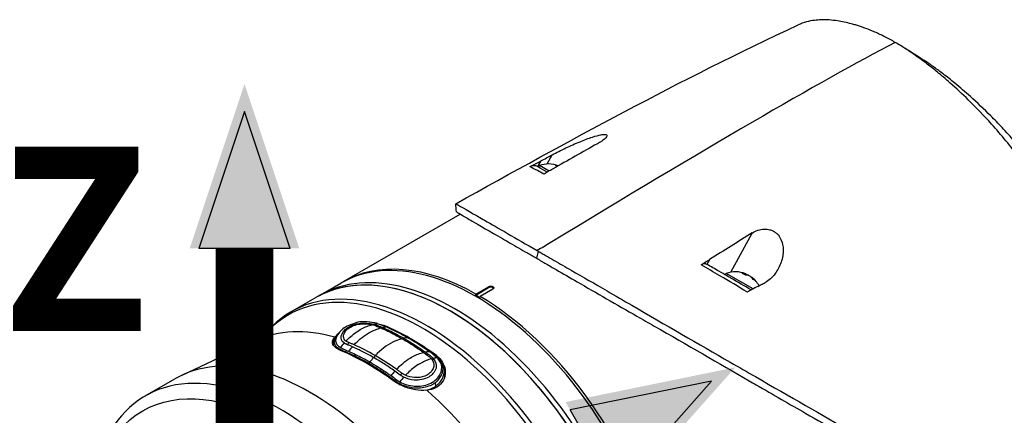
# Model space of a CAD drawing. Header units: millimetres. Extents: x 0 to 4378, y 0 to 2376.
# Tile 221 of 224: x 2520 to 2684, y 1981 to 2047. Entities that reach past the tile are written whole.
import ezdxf

# ---------------------------------------------------------------- set-up
doc = ezdxf.new("R2010")
doc.units = ezdxf.units.MM
doc.header["$LTSCALE"] = 0.2
for name, color, linetype in [('01_Object Line', 4, 'Continuous'), ('07_Special Line2', 76, 'Continuous'), ('12_Before Rev.Num.', 5, 'Continuous')]:
    doc.layers.add(name, color=color, linetype=linetype)
doc.styles.add('Rainbow-5.0 Style', font='malgunsl.ttf')

# ---------------------------------------------------------------- blocks, each defined once
blk = doc.blocks.new('Blk$A07R1-4W24J')
for p, q in [((-141.61, 922.51), (-140.77, 924.04)), ((-142.69, 923.01), (-143.2, 922.07)), ((-143.06, 921.99), (-143.2, 922.07)), ((-143.06, 921.99), (-142.91, 922.25)), ((-142.77, 921.82), (-143.06, 921.99)), ((-141.3, 921.32), (-142.91, 922.25)), ((-141.6, 921.14), (-142.77, 921.82)), ((-142.41, 920.97), (-142.41, 920.97)), ((-175.62, 902.87), (-156.07, 914.16)), ((-111.02, 904.49), (-107.5, 911.01)), ((-143.1, 907.98), (-143.36, 906.8)), ((-114.59, 906.57), (-115.01, 905.79)), ((-111.95, 904.02), (-111.8, 904.28)), ((-107.33, 901.7), (-111.8, 904.28)), ((-108.56, 903.99), (-108.46, 904.17)), ((-108.11, 903.93), (-108.1, 903.96)), ((-107.62, 903.61), (-107.59, 903.67)), ((-179.51, 900.62), (-175.98, 902.67)), ((-153.48, 900.84), (-151.36, 902.07)), ((-153.48, 900.68), (-151.36, 901.91)), ((-151.36, 902.07), (-151.36, 901.91)), ((-184.28, 897.87), (-180.22, 900.22)), ((-179.51, 900.62), (-180.22, 900.22)), ((-153.48, 900.68), (-153.48, 900.84)), ((-152.77, 900.27), (-153.48, 900.68)), ((-150.65, 901.66), (-152.77, 900.43)), ((-152.77, 900.43), (-152.77, 900.27)), ((-168.75, 895.53), (-168.75, 895.6)), ((-188.58, 894.2), (-188.13, 894.71)), ((-190.13, 893.09), (-202.47, 887.3)), ((-177.24, 892.43), (-177.24, 892.37)), ((-172.79, 893.31), (-172.79, 893.31)), ((-172.57, 893.5), (-172.57, 893.5)), ((-172.83, 890.44), (-172.83, 890.44)), ((-160.05, 890.43), (-160.05, 890.58)), ((-160.05, 890.42), (-160.05, 890.42)), ((-169.99, 888.84), (-169.99, 888.84)), ((-168.26, 889.38), (-168.26, 889.38)), ((-160.05, 890.21), (-160.05, 890.21)), ((-169.99, 888.47), (-169.99, 888.47)), ((-164.55, 887.95), (-164.55, 887.95)), ((-160.8, 888.06), (-160.8, 888.06)), ((-160.43, 887.85), (-160.43, 887.85)), ((-158.71, 888.1), (-158.71, 886.94)), ((-208.55, 883.86), (-203.61, 886.71)), ((-166.91, 886.73), (-166.91, 886.73)), ((-166.91, 886.36), (-166.91, 886.36)), ((-161.47, 885.45), (-161.47, 885.45)), ((-162.67, 885.19), (-162.67, 885.19)), ((-161.68, 885.38), (-161.68, 885.38))]:
    blk.add_line(p, q)
for centre, start, end in [((-141.38, 917.99), 68.7161, 109.7607), ((-110.27, 900.03), 67.9855, 109.7607), ((-110.27, 900.03), 29.1744, 52.0145)]:
    blk.add_arc(centre, 4.52, start, end)
for centre, major_axis, ratio, start_param, end_param in [((-326.88, 778.1), (-258.8, -170.9), 0.033985, 3.468592, 3.889484), ((-83.18, 940.99), (-5.28, 3.24), 0.209083, 4.837644, 4.928322), ((-254.05, 844.87), (171.02, 105.79), 0.038491, 0.762995, 0.822795), ((-141.64, 918.14), (2.25, 3.9), 0.57735, 0.153591, 0.3277), ((-142.11, 918.41), (2.14, 3.71), 0.816497, 6.27093, 6.367971), ((-327.04, 785.05), (-256.66, -166.81), 0.068143, 3.869129, 3.869132), ((-220.56, 827.22), (-160.91, -109.89), 0.040318, 3.906125, 3.96626), ((-153.48, 863.69), (22.5, -38.97), 0.57735, 0, 3.141593), ((-730.46, -739.52), (-1925.17, -1882.65), 0.351011, 4.087971, 4.089098), ((-157.72, 861.25), (-22.5, 38.97), 0.57735, 3.141593, 6.283185), ((-157.01, 861.65), (22.5, -38.97), 0.57735, 0, 3.141593), ((-157.01, 861.65), (22.5, -38.97), 0.57735, 0, 3.141593), ((-153.12, 863.9), (-22.5, 38.97), 0.57735, 5.508898, 6.291042), ((-157.72, 861.25), (22.5, -38.97), 0.57735, 0, 3.141593), ((-110.99, 900.45), (2.14, 3.71), 0.816497, 6.1984, 6.367971), ((-110.52, 900.18), (2.25, 3.9), 0.57735, 0.080554, 0.3277), ((-110.01, 899.88), (2.25, 3.9), 0.57735, 0.080554, 0.3277), ((-110.45, 900.14), (2.25, 3.9), 0.816497, 0.080554, 0.114044), ((-110.09, 899.93), (2.25, 3.9), 0.816497, 0.080554, 0.195507), ((-110.52, 900.18), (2.25, 3.9), 0.57735, 6.169141, 6.202632), ((-110.45, 900.14), (2.25, 3.9), 0.816497, 5.955485, 6.202632), ((-110.09, 899.93), (2.25, 3.9), 0.816497, 5.955485, 6.202632), ((-162.35, 858.57), (22.39, -38.78), 0.57735, 6.092564, 9.615399), ((-161.78, 858.9), (-22.5, 38.97), 0.57735, 2.950972, 6.473806), ((-151, 901.7), (0.5, 0), 0.57735, 0.28361, 2.356194), ((-109.24, 899.44), (2.14, 3.71), 0.57735, 6.1984, 6.367971), ((-153.12, 863.9), (22.5, -38.97), 0.57735, 6.275328, 8.628268), ((-173.84, 894.25), (4.35, 0.66), 0.34394, 0.658465, 0.737828), ((-170.49, 896.09), (-0.04, -0.445), 0.058273, 0.395609, 0.898157), ((-164.4, 857.39), (22.08, -38.24), 0.57735, 2.216466, 2.495923), ((-169.32, 854.55), (-21.92, 37.96), 0.57735, 5.747356, 6.233719), ((-174.45, 884.3), (-4.36, -10.87), 0.443023, 4.024354, 4.126286), ((-174.91, 892.78), (0.155, 0.32), 0.697837, 3.634029, 4.960707), ((-171.54, 855.84), (-19.47, 36.57), 0.59632, 5.640278, 5.671092), ((-173.1, 883.84), (4.43, 10.75), 0.441736, 0.897115, 0.997011), ((-165.51, 893.73), (0.175, 0.364), 0.484052, 3.356145, 4.182136), ((-181.11, 847.74), (22.5, -38.97), 0.57735, 0, 3.141593), ((-171.54, 853.26), (-22.03, 38.15), 0.57735, 5.357727, 5.637847), ((-170.45, 890.6), (0.178, 0.307), 0.574509, 3.673207, 4.997439), ((-164.54, 888.9), (4.08, 0.13), 0.596087, 0.435273, 0.514637), ((-160.67, 890.45), (0.347, 0.247), 0.808949, 3.431339, 4.41795), ((-186.05, 844.89), (22.5, -38.97), 0.57735, 5.497787, 10.210176), ((-166.05, 879.78), (-4.44, -10.74), 0.440194, 4.039618, 4.139525), ((-167.99, 888.13), (2, 0), 0.57735, 5.046887, 5.04761), ((-171.64, 855.84), (-19.77, 36.48), 0.6016, 5.360667, 5.39144), ((-166, 887.65), (-0.19, -0.3), 0.469916, 0.562386, 1.889064), ((-164.55, 878.61), (4.36, 10.86), 0.442835, 0.882937, 0.984869), ((-169.32, 854.55), (21.92, -37.96), 0.57735, 0.049466, 2.106626)]:
    blk.add_ellipse(centre, major_axis=major_axis, ratio=ratio, start_param=start_param, end_param=end_param)
blk.add_ellipse((-187.42, 844.1), major_axis=(21.53, -37.29), ratio=0.57735)
for points, knots in [([(-83.65, 942.77), (-84.21, 943.09), (-84.79, 943.4), (-85.38, 943.7), (-85.92, 943.97), (-86.48, 944.24), (-87.06, 944.49), (-87.18, 944.54), (-87.3, 944.59), (-87.43, 944.64), (-88.44, 945.07), (-89.38, 945.4), (-90.27, 945.67), (-90.5, 945.74), (-90.73, 945.8), (-90.96, 945.86), (-91.75, 946.08), (-92.52, 946.24), (-93.26, 946.35), (-94.21, 946.49), (-95.12, 946.55), (-95.98, 946.53), (-96.36, 946.51), (-96.74, 946.49), (-97.1, 946.44), (-97.55, 946.38), (-97.99, 946.3), (-98.4, 946.19), (-98.9, 946.06), (-99.38, 945.89), (-99.82, 945.68)], [0, 0, 0, 0, 0.0293646, 0.0293646, 0.0293646, 0.0566154, 0.0566154, 0.0566154, 0.0625, 0.0625, 0.0625, 0.1118856, 0.1118856, 0.1118856, 0.125, 0.125, 0.125, 0.1687706, 0.1687706, 0.1687706, 0.2250488, 0.2250488, 0.2250488, 0.25, 0.25, 0.25, 0.2807426, 0.2807426, 0.2807426, 0.3184535, 0.3184535, 0.3184535, 0.3184535]), ([(-51.81, 889.02), (-51.8, 889.06), (-51.78, 889.09), (-51.66, 889.4), (-51.55, 889.7), (-51.41, 890.16), (-51.36, 890.32), (-51.3, 890.53), (-51.29, 890.58), (-51.23, 890.8), (-51.19, 890.98), (-51.05, 891.6), (-50.97, 892.04), (-50.9, 892.62), (-50.88, 892.74), (-50.85, 893.02), (-50.84, 893.18), (-50.81, 893.45), (-50.81, 893.56), (-50.71, 895.11), (-50.78, 896.68), (-51.08, 898.8), (-51.15, 899.24), (-51.31, 900.12), (-51.41, 900.56), (-51.71, 901.89), (-51.96, 902.79), (-52.32, 903.97), (-52.4, 904.22), (-52.56, 904.71), (-52.65, 904.97), (-52.78, 905.35), (-52.83, 905.47), (-52.91, 905.71), (-52.96, 905.83), (-53.16, 906.4), (-53.34, 906.86), (-53.62, 907.57), (-53.72, 907.81), (-53.92, 908.29), (-54.02, 908.53), (-54.34, 909.25), (-54.55, 909.73), (-55.23, 911.18), (-55.72, 912.16), (-56.77, 914.12), (-57.33, 915.11), (-58.51, 917.1), (-59.14, 918.09), (-60.12, 919.57), (-60.45, 920.07), (-61.14, 921.05), (-61.48, 921.54), (-62.19, 922.52), (-62.55, 923.01), (-64.4, 925.44), (-65.97, 927.34), (-68.87, 930.56), (-70.17, 931.91), (-72.48, 934.17), (-73.48, 935.1), (-74.87, 936.33), (-75.25, 936.66), (-75.8, 937.13), (-75.97, 937.27), (-76.45, 937.67), (-76.77, 937.93), (-77.63, 938.62), (-78.18, 939.05), (-79.14, 939.78), (-79.56, 940.08), (-80.13, 940.49), (-80.28, 940.6), (-80.98, 941.08), (-81.52, 941.45), (-82.59, 942.14), (-83.13, 942.46), (-83.65, 942.77)], [1.388087, 1.388087, 1.388087, 1.388087, 1.41457, 1.41457, 1.596219, 1.596219, 1.693857, 1.693857, 1.719166, 1.719166, 1.837725, 1.837725, 2.111396, 2.111396, 2.182409, 2.182409, 2.276499, 2.276499, 2.337341, 2.337341, 3.162147, 3.162147, 3.373842, 3.373842, 3.579811, 3.579811, 3.984502, 3.984502, 4.09507, 4.09507, 4.202311, 4.202311, 4.255972, 4.255972, 4.304596, 4.304596, 4.486711, 4.486711, 4.581165, 4.581165, 4.673894, 4.673894, 4.859509, 4.859509, 5.231419, 5.231419, 5.60592, 5.60592, 5.979077, 5.979077, 6.165933, 6.165933, 6.351964, 6.351964, 6.539189, 6.539189, 7.288579, 7.288579, 7.860772, 7.860772, 8.290537, 8.290537, 8.451715, 8.451715, 8.522248, 8.522248, 8.654959, 8.654959, 8.889881, 8.889881, 9.06617, 9.06617, 9.132077, 9.132077, 9.362293, 9.362293, 9.592797, 9.592797, 9.592797, 9.592797]), ([(-50.74, 901.63), (-50.75, 901.97), (-50.77, 902.32), (-50.84, 903.12), (-50.91, 903.58), (-51.09, 904.6), (-51.21, 905.17), (-51.41, 905.9), (-51.45, 906.05), (-51.59, 906.53), (-51.7, 906.87), (-51.93, 907.56), (-52.06, 907.91), (-52.33, 908.61), (-52.47, 908.97), (-52.78, 909.69), (-52.94, 910.06), (-53.26, 910.76), (-53.43, 911.11), (-53.69, 911.66), (-53.79, 911.85), (-54.08, 912.43), (-54.28, 912.81), (-54.68, 913.55), (-54.88, 913.9), (-55.3, 914.65), (-55.53, 915.05), (-56.01, 915.84), (-56.26, 916.24), (-57.52, 918.24), (-58.64, 919.85), (-60.16, 921.87), (-60.47, 922.28), (-61.1, 923.09), (-61.42, 923.49), (-62.4, 924.69), (-63.07, 925.48), (-64.44, 927.05), (-65.15, 927.83), (-66.48, 929.25), (-67.11, 929.9), (-68.86, 931.64), (-69.99, 932.71), (-71.99, 934.51), (-72.86, 935.25), (-74.37, 936.5), (-75.02, 937.02), (-76.16, 937.89), (-76.64, 938.25), (-77.31, 938.73), (-77.49, 938.86), (-78.07, 939.27), (-78.48, 939.55), (-78.87, 939.81)], [1.511288, 1.511288, 1.511288, 1.511288, 1.708069, 1.708069, 1.951832, 1.951832, 2.230695, 2.230695, 2.303189, 2.303189, 2.46479, 2.46479, 2.625297, 2.625297, 2.787922, 2.787922, 2.946664, 2.946664, 3.08253, 3.08253, 3.156368, 3.156368, 3.305764, 3.305764, 3.43529, 3.43529, 3.579096, 3.579096, 3.721833, 3.721833, 4.292184, 4.292184, 4.435257, 4.435257, 4.578157, 4.578157, 4.862917, 4.862917, 5.148905, 5.148905, 5.393875, 5.393875, 5.822939, 5.822939, 6.144758, 6.144758, 6.385994, 6.385994, 6.566823, 6.566823, 6.63475, 6.63475, 6.786342, 6.786342, 6.786342, 6.786342]), ([(-140.77, 924.04), (-140.08, 924.41), (-139.29, 924.8), (-137.74, 925.54), (-136.93, 925.9), (-135.45, 926.51), (-134.74, 926.78), (-133.53, 927.18), (-133.05, 927.3), (-132.43, 927.42), (-132.22, 927.44), (-131.94, 927.44), (-131.85, 927.43), (-131.72, 927.38), (-131.68, 927.35), (-131.63, 927.25), (-131.64, 927.19), (-131.73, 926.98), (-131.88, 926.82), (-132.36, 926.42), (-132.76, 926.16), (-133.25, 925.88)], [-1.596737, -1.596737, -1.596737, -1.596737, -1.33399, -1.33399, -1.081083, -1.081083, -0.864266, -0.864266, -0.684891, -0.684891, -0.576042, -0.576042, -0.504751, -0.504751, -0.44002, -0.44002, -0.35801, -0.35801, -0.205711, -0.205711, -0.000001, -0.000001, -0.000001, -0.000001]), ([(-142.69, 923.01), (-142.37, 923.18), (-142.05, 923.35), (-141.41, 923.7), (-141.09, 923.87), (-140.77, 924.04)], [0.000001, 0.000001, 0.000001, 0.000001, 0.1240778, 0.1240778, 0.2481545, 0.2481545, 0.2481545, 0.2481545]), ([(-142.14, 920.83), (-142.54, 921.05), (-142.9, 921.24), (-143.21, 921.41), (-143.74, 921.7), (-144.15, 921.91), (-144.45, 922.06)], [0, 0, 0, 0, 0.371058, 0.371058, 0.371058, 1, 1, 1, 1]), ([(-144.44, 922.07), (-144.16, 922.22), (-143.84, 922.39), (-143.28, 922.69), (-142.98, 922.85), (-142.69, 923.01)], [-0.2166132, -0.2166132, -0.2166132, -0.2166132, -0.1116759, -0.1116759, 0, 0, 0, 0]), ([(-143.2, 922.07), (-143.29, 922.12), (-143.38, 922.16), (-143.58, 922.21), (-143.68, 922.23), (-143.89, 922.23), (-143.98, 922.22), (-144.2, 922.17), (-144.32, 922.13), (-144.44, 922.07)], [0, 0, 0, 0, 0.0418122, 0.0418122, 0.0838512, 0.0838512, 0.1206552, 0.1206552, 0.1655812, 0.1655812, 0.1655812, 0.1655812]), ([(-140.71, 921.65), (-140.95, 921.52), (-141.19, 921.38), (-141.66, 921.11), (-141.92, 920.96), (-142.14, 920.83)], [-0.1913085, -0.1913085, -0.1913085, -0.1913085, -0.0940503, -0.0940503, 0, 0, 0, 0]), ([(-156.83, 915.89), (-156.83, 915.89), (-155.68, 915.22), (-153.39, 913.91), (-152.75, 913.55), (-150.94, 912.52), (-149.66, 911.79), (-146.74, 910.09), (-145.1, 909.13), (-143.29, 908.09)], [6.866573, 6.866573, 6.866573, 6.866573, 8.314738, 8.314738, 8.772171, 8.772171, 9.455351, 9.455351, 10.137965, 10.137965, 10.137965, 10.137965]), ([(-156.72, 914.54), (-156.72, 914.53), (-156.19, 914.23), (-154.74, 913.38), (-154.43, 913.2), (-152.87, 912.28), (-151.18, 911.32), (-148.21, 909.6), (-147.32, 909.08), (-145.9, 908.26), (-145.41, 907.98), (-144.65, 907.54), (-144.4, 907.4), (-144.01, 907.17), (-143.88, 907.1), (-143.69, 906.99), (-143.62, 906.95), (-143.52, 906.89), (-143.49, 906.88), (-143.42, 906.84), (-143.39, 906.82), (-143.36, 906.8)], [0.3576768, 0.3576768, 0.3576768, 0.3576768, 0.4871586, 0.4871586, 0.516686, 0.516686, 0.6197489, 0.6197489, 0.6590143, 0.6590143, 0.678683, 0.678683, 0.6884419, 0.6884419, 0.6932923, 0.6932923, 0.6957089, 0.6957089, 0.6969153, 0.6969153, 0.6983201, 0.6983201, 0.6983201, 0.6983201]), ([(-107.5, 911.01), (-107.21, 911.2), (-106.88, 911.35), (-106.2, 911.58), (-105.83, 911.66), (-105.15, 911.68), (-104.85, 911.65), (-104.36, 911.52), (-104.18, 911.45), (-103.86, 911.29), (-103.71, 911.2), (-103.42, 910.98), (-103.27, 910.84), (-102.92, 910.42), (-102.75, 910.13), (-102.43, 909.35), (-102.32, 908.82), (-102.3, 907.56), (-102.42, 906.83), (-102.89, 905.46), (-103.22, 904.81), (-104.12, 903.6), (-104.7, 903.08), (-105.32, 902.76)], [-1.636051, -1.636051, -1.636051, -1.636051, -1.487609, -1.487609, -1.342627, -1.342627, -1.229751, -1.229751, -1.162071, -1.162071, -1.103238, -1.103238, -1.031704, -1.031704, -0.907622, -0.907622, -0.714138, -0.714138, -0.48257, -0.48257, -0.258591, -0.258591, -0.000001, -0.000001, -0.000001, -0.000001]), ([(-143.36, 906.8), (-143.33, 906.79), (-143.3, 906.77), (-143.23, 906.73), (-143.2, 906.71), (-143.1, 906.65), (-143.04, 906.61), (-142.85, 906.5), (-142.72, 906.42), (-142.32, 906.19), (-142.05, 906.03), (-141.24, 905.56), (-140.69, 905.24), (-138.99, 904.25), (-137.82, 903.58), (-133.44, 901.05), (-130.07, 899.1), (-125.71, 896.61), (-124.72, 896.05), (-118.31, 892.38), (-112.97, 889.28), (-107.58, 886.17), (-107.2, 885.95), (-103.95, 884.08), (-101.19, 882.48), (-94.79, 878.81), (-91.27, 876.79), (-86.49, 874.04), (-84.99, 873.18), (-81.34, 871.04), (-79.88, 870.13), (-79.59, 869.95)], [0.000047, 0.000047, 0.000047, 0.000047, 0.011008, 0.011008, 0.020393, 0.020393, 0.039197, 0.039197, 0.07693, 0.07693, 0.152825, 0.152825, 0.305669, 0.305669, 0.610232, 0.610232, 1.419716, 1.419716, 1.651889, 1.651889, 2.978842, 2.978842, 3.080675, 3.080675, 3.850394, 3.850394, 4.95171, 4.95171, 5.489352, 5.489352, 6.333255, 6.333255, 6.333255, 6.333255]), ([(-143.1, 907.98), (-143.12, 908), (-143.15, 908.02), (-143.23, 908.06), (-143.26, 908.07), (-143.29, 908.09)], [-0.02987732, -0.02987732, -0.02987732, -0.02987732, -0.01373724, -0.01373724, 0, 0, 0, 0]), ([(-143.1, 907.98), (-143.07, 907.97), (-143.05, 907.95), (-142.99, 907.92), (-142.96, 907.9), (-142.88, 907.86), (-142.83, 907.83), (-142.67, 907.73), (-142.56, 907.67), (-142.23, 907.48), (-142.01, 907.35), (-141.35, 906.97), (-140.9, 906.71), (-139.52, 905.92), (-138.58, 905.38), (-135.69, 903.71), (-133.68, 902.55), (-130.28, 900.57), (-128.9, 899.77), (-121.99, 895.76), (-116.39, 892.53), (-109.7, 888.68), (-108.31, 887.88), (-101.16, 883.77), (-95.78, 880.67), (-90.83, 877.8), (-90.68, 877.72), (-88.22, 876.3), (-86.02, 875.06), (-82.93, 873.32), (-81.93, 872.75), (-79.65, 871.43), (-78.71, 870.86), (-78.25, 870.58)], [0.000001, 0.000001, 0.000001, 0.000001, 0.009162, 0.009162, 0.016971, 0.016971, 0.03259, 0.03259, 0.063827, 0.063827, 0.126304, 0.126304, 0.251265, 0.251265, 0.50133, 0.50133, 1.002, 1.002, 1.335959, 1.335959, 2.67129, 2.67129, 3.030313, 3.030313, 4.543873, 4.543873, 4.592411, 4.592411, 5.347172, 5.347172, 5.723633, 5.723633, 6.247668, 6.247668, 6.247668, 6.247668]), ([(-115.98, 905.72), (-115.75, 905.85), (-115.5, 906.01), (-115.05, 906.28), (-114.82, 906.43), (-114.59, 906.57)], [-0.1934752, -0.1934752, -0.1934752, -0.1934752, -0.0983779, -0.0983779, 0, 0, 0, 0]), ([(-115.01, 905.79), (-115.07, 905.83), (-115.14, 905.86), (-115.29, 905.89), (-115.37, 905.9), (-115.54, 905.89), (-115.63, 905.87), (-115.8, 905.81), (-115.89, 905.77), (-115.98, 905.72)], [0, 0, 0, 0, 0.0382217, 0.0382217, 0.0766364, 0.0766364, 0.116027, 0.116027, 0.1530194, 0.1530194, 0.1530194, 0.1530194]), ([(-108.27, 901.18), (-109.78, 902.07), (-111.31, 902.97), (-112.85, 903.88), (-113.89, 904.49), (-114.93, 905.11), (-115.98, 905.72)], [0, 0, 0, 0, 0.5977799, 0.5977799, 0.5977799, 0.9999999, 0.9999999, 0.9999999, 0.9999999]), ([(-107.64, 901.54), (-108.76, 902.18), (-109.89, 902.84), (-111.03, 903.5), (-111.34, 903.67), (-112, 904.06), (-113.02, 904.64), (-113.68, 905.03), (-114.35, 905.41), (-115.01, 905.79)], [0.069679, 0.069679, 0.069679, 0.069679, 0.5, 0.5, 0.5, 0.75, 0.75, 0.75, 1, 1, 1, 1]), ([(-151.36, 902.07), (-151.31, 902.09), (-151.26, 902.12), (-151.13, 902.15), (-151.07, 902.15), (-150.94, 902.15), (-150.87, 902.15), (-150.75, 902.12), (-150.69, 902.1), (-150.65, 902.07)], [0, 0, 0, 0, 0.0188345, 0.0188345, 0.037669, 0.037669, 0.0565035, 0.0565035, 0.075338, 0.075338, 0.075338, 0.075338]), ([(-150.65, 902.07), (-150.6, 902.04), (-150.57, 902.01), (-150.52, 901.94), (-150.5, 901.9), (-150.5, 901.83), (-150.52, 901.79), (-150.57, 901.72), (-150.6, 901.69), (-150.65, 901.66)], [0.075338, 0.075338, 0.075338, 0.075338, 0.09417251, 0.09417251, 0.11300701, 0.11300701, 0.13184151, 0.13184151, 0.15067601, 0.15067601, 0.15067601, 0.15067601]), ([(-106.54, 902.12), (-106.86, 901.95), (-107.2, 901.77), (-107.76, 901.47), (-108.04, 901.32), (-108.27, 901.18)], [-0.2324123, -0.2324123, -0.2324123, -0.2324123, -0.1008984, -0.1008984, -0.0000209, -0.0000209, -0.0000209, -0.0000209]), ([(-106.54, 902.12), (-106.34, 902.22), (-106.14, 902.33), (-105.73, 902.54), (-105.53, 902.65), (-105.32, 902.76)], [-0.1686475, -0.1686475, -0.1686475, -0.1686475, -0.0843243, -0.0843243, -0.000001, -0.000001, -0.000001, -0.000001]), ([(-171.87, 896.22), (-172.29, 896.25), (-172.73, 896.23), (-173.56, 896.05), (-173.96, 895.89), (-174.73, 895.56), (-175.09, 895.39), (-175.74, 894.99), (-176, 894.73), (-176.64, 893.97), (-176.86, 893.48), (-176.81, 892.6), (-176.54, 892.21), (-176.05, 891.92)], [-31.415738, -31.415738, -31.415738, -31.415738, -30.087278, -30.087278, -28.758819, -28.758819, -27.43036, -27.43036, -26.101901, -26.101901, -23.444982, -23.444982, -20.788081, -20.788081, -20.788081, -20.788081]), ([(-175.4, 892.7), (-175.72, 892.92), (-175.91, 893.2), (-175.93, 893.51), (-175.96, 893.96), (-175.7, 894.51), (-175.18, 894.98), (-174.96, 895.18), (-174.69, 895.36), (-174.39, 895.5), (-173.97, 895.71), (-173.48, 895.86), (-172.99, 895.93), (-172.14, 896.05), (-171.22, 895.98), (-170.49, 895.81)], [-16.233703, -16.233703, -16.233703, -16.233703, -14.441202, -14.441202, -14.441202, -11.916208, -11.916208, -11.916208, -10.870941, -10.870941, -10.870941, -9.390513, -9.390513, -9.390513, -6.865662, -6.865662, -6.865662, -6.865662]), ([(-175.13, 894.73), (-175.04, 894.84), (-174.93, 894.95), (-174.54, 895.27), (-174.21, 895.45), (-173.84, 895.59), (-173.5, 895.72), (-173.14, 895.8), (-172.46, 895.87), (-172.15, 895.88), (-171.85, 895.87), (-171.47, 895.86), (-171.1, 895.81), (-170.77, 895.74)], [-12.546701, -12.546701, -12.546701, -12.546701, -11.915365, -11.915365, -10.602154, -10.602154, -10.602154, -9.390513, -9.390513, -8.401614, -8.401614, -8.401614, -7.169292, -7.169292, -7.169292, -7.169292]), ([(-175.11, 893.01), (-174.99, 893.14), (-174.87, 893.26), (-174.75, 893.38), (-174.18, 893.93), (-173.58, 894.4), (-172.99, 894.77), (-172.98, 894.78), (-172.97, 894.79), (-172.96, 894.79), (-172.37, 895.16), (-171.78, 895.43), (-171.21, 895.62), (-171.06, 895.66), (-170.92, 895.7), (-170.77, 895.74)], [1.992945, 1.992945, 1.992945, 1.992945, 2.541442, 2.541442, 2.541442, 5.082989, 5.082989, 5.082989, 5.1247, 5.1247, 5.1247, 7.624618, 7.624618, 7.624618, 8.25646, 8.25646, 8.25646, 8.25646]), ([(-169.84, 895.92), (-170.12, 896), (-170.43, 896.06), (-170.75, 896.11), (-170.77, 896.11), (-170.79, 896.12), (-170.8, 896.12), (-171.14, 896.17), (-171.5, 896.2), (-171.87, 896.22)], [-33.653709, -33.653709, -33.653709, -33.653709, -32.588177, -32.588177, -32.588177, -32.535769, -32.535769, -32.535769, -31.415738, -31.415738, -31.415738, -31.415738]), ([(-170.54, 895.69), (-170.09, 895.55), (-169.71, 895.38), (-169.3, 895.21), (-169.29, 895.2), (-169.28, 895.2)], [-6.865662, -6.865662, -6.865662, -6.865662, -5.149247, -5.149247, -5.096574, -5.096574, -5.096574, -5.096574]), ([(-170.49, 895.81), (-170.39, 895.79), (-170.3, 895.76), (-170.21, 895.74), (-170.12, 895.71), (-170.04, 895.68), (-169.95, 895.65), (-169.87, 895.62), (-169.79, 895.59), (-169.71, 895.56), (-169.63, 895.53), (-169.55, 895.5), (-169.47, 895.46), (-169.39, 895.43), (-169.31, 895.4), (-169.23, 895.36), (-169.21, 895.36), (-169.2, 895.35), (-169.18, 895.34), (-169.12, 895.32), (-169.05, 895.29), (-168.99, 895.26)], [-6.865662, -6.865662, -6.865662, -6.865662, -6.53091, -6.53091, -6.53091, -6.199058, -6.199058, -6.199058, -5.869205, -5.869205, -5.869205, -5.540502, -5.540502, -5.540502, -5.212131, -5.212131, -5.212131, -5.149247, -5.149247, -5.149247, -4.883723, -4.883723, -4.883723, -4.883723]), ([(-169.83, 895.92), (-169.81, 895.91), (-169.78, 895.9), (-169.75, 895.9), (-169.51, 895.83), (-169.29, 895.75), (-169.07, 895.66), (-168.83, 895.57), (-168.6, 895.47), (-168.36, 895.37)], [33.655801, 33.655801, 33.655801, 33.655801, 33.760753, 33.760753, 33.760753, 34.688313, 34.688313, 34.688313, 35.717097, 35.717097, 35.717097, 35.717097]), ([(-168.99, 895.26), (-168.7, 895.14), (-168.41, 895), (-167.82, 894.72), (-167.52, 894.58), (-166.64, 894.13), (-166.04, 893.81), (-165.45, 893.47)], [-0.4984902, -0.4984902, -0.4984902, -0.4984902, -0.3746356, -0.3746356, -0.2508217, -0.2508217, -0.0000001, -0.0000001, -0.0000001, -0.0000001]), ([(-168.36, 895.36), (-167.78, 895.11), (-167.18, 894.83), (-166, 894.24), (-165.41, 893.91), (-164.81, 893.57)], [35.720722, 35.720722, 35.720722, 35.720722, 38.259702, 38.259702, 40.798402, 40.798402, 40.798402, 40.798402]), ([(-188.58, 894.2), (-188.63, 894.15), (-188.69, 894.09), (-188.84, 893.94), (-188.93, 893.86), (-189.13, 893.7), (-189.24, 893.61), (-189.48, 893.45), (-189.6, 893.37), (-189.86, 893.22), (-190, 893.15), (-190.13, 893.09)], [0.5947772, 0.5947772, 0.5947772, 0.5947772, 0.6427945, 0.6427945, 0.6908119, 0.6908119, 0.7388293, 0.7388293, 0.7868467, 0.7868467, 0.8348641, 0.8348641, 0.8348641, 0.8348641]), ([(-175.89, 891.39), (-175.9, 891.4), (-175.92, 891.4), (-176.38, 891.6), (-176.76, 891.83), (-177.26, 892.33), (-177.38, 892.6), (-177.36, 893.11), (-177.23, 893.38), (-176.98, 893.65)], [0.7619559, 0.7619559, 0.7619559, 0.7619559, 0.7669666, 0.7669666, 0.9616852, 0.9616852, 1.1564038, 1.1564038, 1.3460511, 1.3460511, 1.3460511, 1.3460511]), ([(-177.24, 892.53), (-177.22, 892.75), (-177.15, 893), (-176.95, 893.47), (-176.83, 893.69), (-176.61, 894.01), (-176.53, 894.11), (-176.44, 894.22)], [0, 0, 0, 0, 0.0976232, 0.0976232, 0.1871073, 0.1871073, 0.2375685, 0.2375685, 0.2375685, 0.2375685]), ([(-171.3, 889.25), (-172.1, 889.72), (-172.91, 890.14), (-174.49, 890.92), (-175.34, 891.22), (-176.76, 891.94), (-177.1, 892.47), (-176.97, 893.43), (-176.77, 893.83), (-176.44, 894.22)], [0, 0, 0, 0, 3.441683, 3.441683, 6.883366, 6.883366, 10.325049, 10.325049, 12.454014, 12.454014, 12.454014, 12.454014]), ([(-175.11, 893.01), (-175.37, 893.21), (-175.52, 893.46), (-175.54, 894.04), (-175.41, 894.4), (-175.13, 894.73)], [-16.152793, -16.152793, -16.152793, -16.152793, -14.440216, -14.440216, -12.546701, -12.546701, -12.546701, -12.546701]), ([(-173.77, 892.38), (-173.43, 892.74), (-173.08, 893.07), (-172.73, 893.36), (-172.33, 893.7), (-171.92, 894), (-171.5, 894.25), (-170.93, 894.6), (-170.34, 894.87), (-169.73, 895.07), (-169.58, 895.12), (-169.43, 895.16), (-169.28, 895.2)], [1.942734, 1.942734, 1.942734, 1.942734, 3.510907, 3.510907, 3.510907, 5.294969, 5.294969, 5.294969, 7.771433, 7.771433, 7.771433, 8.384461, 8.384461, 8.384461, 8.384461]), ([(-169.28, 895.2), (-168.9, 895.03), (-168.51, 894.85), (-168.13, 894.67), (-167.33, 894.28), (-166.53, 893.86), (-165.73, 893.4)], [-5.096168, -5.096168, -5.096168, -5.096168, -3.432831, -3.432831, -3.432831, -0.000239, -0.000239, -0.000239, -0.000239]), ([(-168, 895.21), (-168, 895.2), (-167.99, 895.2), (-167.99, 895.2), (-167.44, 894.96), (-166.89, 894.7), (-166.33, 894.42), (-166.33, 894.42), (-166.33, 894.42), (-166.32, 894.41), (-165.77, 894.13), (-165.22, 893.83), (-164.67, 893.52), (-164.67, 893.51), (-164.66, 893.51), (-164.66, 893.51)], [-32.314918, -32.314918, -32.314918, -32.314918, -32.296832, -32.296832, -32.296832, -29.935323, -29.935323, -29.935323, -29.920458, -29.920458, -29.920458, -27.574383, -27.574383, -27.574383, -27.547428, -27.547428, -27.547428, -27.547428]), ([(-174.95, 892.44), (-174.96, 892.45), (-174.98, 892.46), (-174.99, 892.47), (-175.07, 892.5), (-175.14, 892.54), (-175.21, 892.57), (-175.28, 892.61), (-175.34, 892.65), (-175.4, 892.7)], [-16.9650672, -16.9650672, -16.9650672, -16.9650672, -16.8938577, -16.8938577, -16.8938577, -16.565263, -16.565263, -16.565263, -16.2347997, -16.2347997, -16.2347997, -16.2347997]), ([(-174.66, 892.75), (-174.68, 892.76), (-174.69, 892.77), (-174.71, 892.77), (-174.79, 892.81), (-174.86, 892.85), (-174.92, 892.89), (-174.99, 892.93), (-175.05, 892.97), (-175.11, 893.01)], [-16.9650672, -16.9650672, -16.9650672, -16.9650672, -16.8814942, -16.8814942, -16.8814942, -16.518726, -16.518726, -16.518726, -16.1528025, -16.1528025, -16.1528025, -16.1528025]), ([(-173.77, 892.38), (-173.91, 892.44), (-174.06, 892.51), (-174.34, 892.62), (-174.53, 892.7), (-174.66, 892.75)], [0, 0, 0, 0, 0.0616854, 0.0616854, 0.1115163, 0.1115163, 0.1115163, 0.1115163]), ([(-170.51, 890.28), (-171.1, 890.62), (-171.69, 890.94), (-172.43, 891.32), (-172.58, 891.39), (-172.84, 891.52), (-172.95, 891.57), (-173.39, 891.78), (-173.72, 891.93), (-174.05, 892.07)], [-0.5013435, -0.5013435, -0.5013435, -0.5013435, -0.2507469, -0.2507469, -0.1880948, -0.1880948, -0.1410476, -0.1410476, -0.0000391, -0.0000391, -0.0000391, -0.0000391]), ([(-165.73, 893.4), (-166.14, 893.3), (-166.55, 893.16), (-166.95, 892.99), (-167.98, 892.54), (-168.96, 891.85), (-169.9, 890.92), (-170.01, 890.81), (-170.12, 890.7), (-170.23, 890.59)], [0.073579, 0.073579, 0.073579, 0.073579, 1.773456, 1.773456, 1.773456, 6.187837, 6.187837, 6.187837, 6.697304, 6.697304, 6.697304, 6.697304]), ([(-165.73, 893.4), (-165.33, 893.17), (-164.94, 892.94), (-164.54, 892.69), (-164.14, 892.44), (-163.75, 892.19), (-163.35, 891.92), (-162.97, 891.66), (-162.59, 891.4), (-162.21, 891.13)], [0, 0, 0, 0, 1.709554, 1.709554, 1.709554, 3.419104, 3.419104, 3.419104, 5.066451, 5.066451, 5.066451, 5.066451]), ([(-164.81, 893.57), (-164.89, 893.57), (-164.96, 893.56), (-165.03, 893.55), (-165.13, 893.54), (-165.23, 893.52), (-165.32, 893.5), (-165.37, 893.49), (-165.41, 893.48), (-165.45, 893.47)], [-1.0896743, -1.0896743, -1.0896743, -1.0896743, -0.7634499, -0.7634499, -0.7634499, -0.3184296, -0.3184296, -0.3184296, -0.1133023, -0.1133023, -0.1133023, -0.1133023]), ([(-165.45, 893.47), (-164.86, 893.13), (-164.28, 892.77), (-163.39, 892.2), (-163.09, 892), (-162.51, 891.61), (-162.21, 891.4), (-161.92, 891.19)], [-0.4980541, -0.4980541, -0.4980541, -0.4980541, -0.2482966, -0.2482966, -0.1249533, -0.1249533, -0.0001115, -0.0001115, -0.0001115, -0.0001115]), ([(-161.29, 891.3), (-161.88, 891.71), (-162.46, 892.12), (-163.64, 892.88), (-164.22, 893.23), (-164.81, 893.57)], [35.721263, 35.721263, 35.721263, 35.721263, 38.259702, 38.259702, 40.798705, 40.798705, 40.798705, 40.798705]), ([(-164.66, 893.51), (-164.1, 893.19), (-163.55, 892.86), (-163, 892.5), (-162.45, 892.15), (-161.9, 891.77), (-161.35, 891.38), (-161.35, 891.38), (-161.35, 891.38), (-161.34, 891.38), (-160.8, 890.98), (-160.21, 890.6), (-159.76, 890.15), (-159.76, 890.15), (-159.75, 890.14), (-159.75, 890.14), (-159.53, 889.92), (-159.35, 889.68), (-159.22, 889.45), (-159.08, 889.22), (-158.99, 888.98), (-158.96, 888.76)], [27.547428, 27.547428, 27.547428, 27.547428, 29.915632, 29.915632, 29.915632, 32.28311, 32.28311, 32.28311, 32.293424, 32.293424, 32.293424, 34.650769, 34.650769, 34.650769, 34.666423, 34.666423, 34.666423, 35.852922, 35.852922, 35.852922, 37.039155, 37.039155, 37.039155, 37.039155]), ([(-164.63, 893.5), (-163.53, 892.86), (-162.42, 892.16), (-160.79, 890.98), (-160.19, 890.59), (-159.46, 889.86), (-159.24, 889.59), (-158.9, 888.98), (-158.77, 888.64), (-158.72, 888.34)], [0, 0, 0, 0, 0.465412, 0.465412, 0.7021247, 0.7021247, 0.826213, 0.826213, 0.9592223, 0.9592223, 0.9592223, 0.9592223]), ([(-174.68, 891.32), (-174.29, 891.14), (-173.89, 890.97), (-173.5, 890.77), (-173.11, 890.58), (-172.72, 890.39), (-172.33, 890.18), (-171.94, 889.98), (-171.55, 889.76), (-171.16, 889.54), (-171.16, 889.53), (-171.15, 889.53), (-171.15, 889.53)], [-18.712231, -18.712231, -18.712231, -18.712231, -16.997643, -16.997643, -16.997643, -15.300899, -15.300899, -15.300899, -13.604104, -13.604104, -13.604104, -13.589461, -13.589461, -13.589461, -13.589461]), ([(-166.7, 888.31), (-166.36, 888.67), (-166.01, 889), (-165.66, 889.29), (-165.26, 889.63), (-164.85, 889.93), (-164.43, 890.18), (-163.85, 890.53), (-163.26, 890.81), (-162.66, 891), (-162.51, 891.05), (-162.36, 891.09), (-162.21, 891.13)], [1.942734, 1.942734, 1.942734, 1.942734, 3.510907, 3.510907, 3.510907, 5.294969, 5.294969, 5.294969, 7.771433, 7.771433, 7.771433, 8.384461, 8.384461, 8.384461, 8.384461]), ([(-162.21, 891.13), (-162.19, 891.12), (-162.18, 891.11), (-161.77, 890.81), (-161.36, 890.53), (-161.02, 890.21)], [5.066455, 5.066455, 5.066455, 5.066455, 5.128657, 5.128657, 6.83821, 6.83821, 6.83821, 6.83821]), ([(-161.92, 891.19), (-161.85, 891.15), (-161.79, 891.1), (-161.72, 891.05), (-161.71, 891.04), (-161.7, 891.03), (-161.68, 891.02), (-161.61, 890.97), (-161.53, 890.91), (-161.45, 890.85), (-161.37, 890.79), (-161.29, 890.73), (-161.22, 890.67), (-161.14, 890.61), (-161.06, 890.56), (-160.99, 890.49), (-160.92, 890.43), (-160.85, 890.37), (-160.78, 890.31), (-160.71, 890.24), (-160.64, 890.18), (-160.58, 890.11)], [4.856578, 4.856578, 4.856578, 4.856578, 5.128657, 5.128657, 5.128657, 5.185049, 5.185049, 5.185049, 5.513346, 5.513346, 5.513346, 5.841966, 5.841966, 5.841966, 6.171736, 6.171736, 6.171736, 6.503514, 6.503514, 6.503514, 6.83821, 6.83821, 6.83821, 6.83821]), ([(-160.05, 890.58), (-159.79, 890.38), (-159.55, 890.16), (-159.11, 889.62), (-158.93, 889.31), (-158.6, 888.48), (-158.53, 887.95), (-158.66, 886.96), (-158.84, 886.5), (-159.4, 885.74), (-159.76, 885.44), (-160.63, 885), (-161.13, 884.86), (-161.67, 884.81)], [-1.008807, -1.008807, -1.008807, -1.008807, -0.894314, -0.894314, -0.757357, -0.757357, -0.553933, -0.553933, -0.356896, -0.356896, -0.180196, -0.180196, -0.002003, -0.002003, -0.002003, -0.002003]), ([(-159.93, 890.22), (-159.95, 890.24), (-159.97, 890.26), (-159.99, 890.28), (-160.17, 890.45), (-160.37, 890.62), (-160.58, 890.78), (-160.81, 890.96), (-161.05, 891.13), (-161.29, 891.3)], [33.655801, 33.655801, 33.655801, 33.655801, 33.760716, 33.760716, 33.760716, 34.688162, 34.688162, 34.688162, 35.7207, 35.7207, 35.7207, 35.7207]), ([(-160.27, 886.06), (-160.27, 886.06), (-160.28, 886.06), (-160.28, 886.05), (-160.53, 885.87), (-160.81, 885.71), (-161.11, 885.58), (-161.77, 885.3), (-162.53, 885.16), (-163.3, 885.17), (-163.31, 885.17), (-163.31, 885.17), (-163.32, 885.17), (-164.44, 885.18), (-165.59, 885.51), (-166.46, 886.06), (-166.46, 886.06), (-166.46, 886.06), (-166.46, 886.06), (-166.9, 886.34), (-167.3, 886.63), (-167.69, 886.92), (-168.09, 887.2), (-168.48, 887.49), (-168.89, 887.76), (-169.29, 888.02), (-169.69, 888.29), (-170.1, 888.54), (-170.5, 888.79), (-170.9, 889.02), (-171.3, 889.25)], [-13.766731, -13.766731, -13.766731, -13.766731, -13.746995, -13.746995, -13.746995, -12.677572, -12.677572, -12.677572, -10.325221, -10.325221, -10.325221, -10.30933, -10.30933, -10.30933, -6.88347, -6.88347, -6.88347, -6.871665, -6.871665, -6.871665, -5.161042, -5.161042, -5.161042, -3.441356, -3.441356, -3.441356, -1.714274, -1.714274, -1.714274, 0, 0, 0, 0]), ([(-171.15, 889.53), (-170.76, 889.3), (-170.36, 889.07), (-169.97, 888.83), (-169.58, 888.58), (-169.19, 888.33), (-168.8, 888.07), (-168.4, 887.81), (-168.01, 887.53), (-167.61, 887.25)], [13.589461, 13.589461, 13.589461, 13.589461, 15.291102, 15.291102, 15.291102, 16.992719, 16.992719, 16.992719, 18.712231, 18.712231, 18.712231, 18.712231]), ([(-166.98, 888), (-167.27, 888.21), (-167.57, 888.42), (-168.15, 888.82), (-168.45, 889.01), (-169.33, 889.58), (-169.92, 889.94), (-170.51, 890.28)], [-0.5003967, -0.5003967, -0.5003967, -0.5003967, -0.3749442, -0.3749442, -0.2498089, -0.2498089, 0, 0, 0, 0]), ([(-166.15, 886.22), (-165.45, 885.83), (-164.6, 885.57), (-162.87, 885.43), (-162.01, 885.55), (-160.88, 886.03), (-160.54, 886.24), (-159.98, 886.7), (-159.76, 886.95), (-159.41, 887.52), (-159.29, 887.84), (-159.16, 888.42), (-159.15, 888.69), (-159.19, 888.92)], [20.788081, 20.788081, 20.788081, 20.788081, 23.444982, 23.444982, 26.101901, 26.101901, 27.43036, 27.43036, 28.758819, 28.758819, 30.087278, 30.087278, 31.415738, 31.415738, 31.415738, 31.415738]), ([(-160.58, 890.11), (-160.11, 889.59), (-159.99, 889.05), (-160.12, 888.52), (-160.19, 888.21), (-160.37, 887.89), (-160.63, 887.59), (-160.82, 887.38), (-161.06, 887.18), (-161.34, 887.02), (-162.02, 886.63), (-162.9, 886.44), (-163.76, 886.51), (-164.38, 886.56), (-164.98, 886.74), (-165.5, 887)], [6.83821, 6.83821, 6.83821, 6.83821, 9.362067, 9.362067, 9.362067, 10.842339, 10.842339, 10.842339, 11.887217, 11.887217, 11.887217, 14.411544, 14.411544, 14.411544, 16.204654, 16.204654, 16.204654, 16.204654]), ([(-160.87, 890.04), (-161.01, 890.01), (-161.16, 889.96), (-161.3, 889.92), (-161.88, 889.73), (-162.47, 889.46), (-163.06, 889.09), (-163.06, 889.09), (-163.07, 889.08), (-163.08, 889.08), (-163.68, 888.7), (-164.28, 888.23), (-164.84, 887.68), (-164.96, 887.56), (-165.09, 887.44), (-165.21, 887.31)], [-8.25646, -8.25646, -8.25646, -8.25646, -7.624618, -7.624618, -7.624618, -5.1247, -5.1247, -5.1247, -5.082989, -5.082989, -5.082989, -2.541442, -2.541442, -2.541442, -1.992945, -1.992945, -1.992945, -1.992945]), ([(-160.87, 890.04), (-160.52, 889.63), (-160.41, 889.19), (-160.49, 888.77), (-160.53, 888.55), (-160.63, 888.31), (-160.79, 888.08), (-160.83, 888.02), (-160.88, 887.96), (-160.93, 887.9)], [7.141582, 7.141582, 7.141582, 7.141582, 9.362054, 9.362054, 9.362054, 10.573628, 10.573628, 10.573628, 10.889931, 10.889931, 10.889931, 10.889931]), ([(-160.27, 886.06), (-160.03, 886.24), (-159.82, 886.44), (-159.65, 886.65), (-159.47, 886.87), (-159.32, 887.1), (-159.2, 887.35), (-159.2, 887.36), (-159.2, 887.36), (-159.2, 887.37), (-158.97, 887.87), (-158.89, 888.38), (-158.96, 888.76)], [-41.323422, -41.323422, -41.323422, -41.323422, -40.272392, -40.272392, -40.272392, -39.2015, -39.2015, -39.2015, -39.181422, -39.181422, -39.181422, -37.039421, -37.039421, -37.039421, -37.039421]), ([(-159.19, 888.92), (-159.19, 888.95), (-159.2, 888.98), (-159.21, 889.04), (-159.22, 889.08), (-159.25, 889.17), (-159.26, 889.22), (-159.31, 889.33), (-159.33, 889.37), (-159.37, 889.47), (-159.4, 889.52), (-159.54, 889.76), (-159.7, 889.99), (-159.93, 890.22)], [0, 0, 0, 0, 0.0146911, 0.0146911, 0.0270405, 0.0270405, 0.0580232, 0.0580232, 0.077436, 0.077436, 0.1037284, 0.1037284, 0.1923804, 0.1923804, 0.1923804, 0.1923804]), ([(-165.8, 887.66), (-165.94, 887.76), (-166.13, 887.9), (-166.4, 888.1), (-166.55, 888.21), (-166.7, 888.31)], [0, 0, 0, 0, 0.0569111, 0.0569111, 0.1273668, 0.1273668, 0.1273668, 0.1273668]), ([(-165.5, 887), (-165.59, 887.04), (-165.68, 887.09), (-165.77, 887.15), (-165.86, 887.2), (-165.95, 887.25), (-166.03, 887.31), (-166.05, 887.32), (-166.07, 887.33), (-166.08, 887.35)], [16.2046565, 16.2046565, 16.2046565, 16.2046565, 16.5350251, 16.5350251, 16.5350251, 16.8635253, 16.8635253, 16.8635253, 16.9347143, 16.9347143, 16.9347143, 16.9347143]), ([(-165.21, 887.31), (-165.3, 887.36), (-165.4, 887.41), (-165.49, 887.46), (-165.58, 887.51), (-165.67, 887.56), (-165.75, 887.62), (-165.77, 887.63), (-165.79, 887.64), (-165.8, 887.66)], [16.1226828, 16.1226828, 16.1226828, 16.1226828, 16.4885012, 16.4885012, 16.4885012, 16.8511653, 16.8511653, 16.8511653, 16.9347143, 16.9347143, 16.9347143, 16.9347143]), ([(-162, 887.17), (-162.51, 886.98), (-163.11, 886.89), (-164.22, 886.96), (-164.75, 887.1), (-165.21, 887.31)], [12.517617, 12.517617, 12.517617, 12.517617, 14.410588, 14.410588, 16.122673, 16.122673, 16.122673, 16.122673]), ([(-160.93, 887.9), (-161.08, 887.72), (-161.28, 887.55), (-161.66, 887.32), (-161.83, 887.24), (-162, 887.17)], [10.889931, 10.889931, 10.889931, 10.889931, 11.886462, 11.886462, 12.517617, 12.517617, 12.517617, 12.517617]), ([(-160.15, 885.51), (-159.64, 885.88), (-159.25, 886.35), (-159.01, 886.86), (-158.77, 887.38), (-158.66, 887.94), (-158.72, 888.34)], [-96.425052, -96.425052, -96.425052, -96.425052, -94.283051, -94.283051, -94.283051, -92.14105, -92.14105, -92.14105, -92.14105]), ([(-161.67, 884.81), (-162.28, 884.75), (-162.94, 884.78), (-164.19, 884.99), (-164.87, 885.18), (-166.12, 885.69), (-166.7, 886.01), (-167.17, 886.35), (-167.18, 886.36), (-167.2, 886.37)], [0.1977937, 0.1977937, 0.1977937, 0.1977937, 0.387441, 0.387441, 0.5821596, 0.5821596, 0.7768781, 0.7768781, 0.7818888, 0.7818888, 0.7818888, 0.7818888]), ([(-161.61, 884.82), (-161.39, 884.88), (-160.87, 885.06), (-160.4, 885.33), (-160.15, 885.51)], [-98.191498, -98.191498, -98.191498, -98.191498, -97.495612, -96.425052, -96.425052, -96.425052, -96.425052])]:
    blk.add_open_spline(points, degree=3, knots=knots)
for points in [[(-156.83, 915.89), (-138.19, 926.24), (-119.44, 936.55), (-99.82, 945.68)], [(-83.17, 942.5), (-81.72, 941.66), (-80.29, 940.76), (-78.87, 939.81)], [(-144.45, 922.06), (-144.45, 922.07), (-144.44, 922.07), (-144.44, 922.07)], [(-156.72, 914.54), (-156.76, 914.99), (-156.79, 915.44), (-156.83, 915.89)], [(-171.05, 895.92), (-171.05, 895.92), (-171.05, 895.92), (-171.05, 895.92)], [(-170.49, 895.81), (-170.26, 895.86), (-170.05, 895.89), (-169.83, 895.92)], [(-169.54, 895.83), (-169.26, 895.78), (-168.99, 895.7), (-168.75, 895.6)], [(-168.36, 895.36), (-168.57, 895.34), (-168.78, 895.31), (-168.99, 895.26)], [(-176.98, 893.65), (-176.89, 893.74), (-176.78, 893.83), (-176.67, 893.93)], [(-176.44, 894.22), (-176.42, 894.25), (-176.39, 894.27), (-176.37, 894.3)], [(-176.37, 894.3), (-176.3, 894.37), (-176.24, 894.45), (-176.17, 894.52)], [(-175.49, 894.65), (-175.49, 894.66), (-175.49, 894.66), (-175.49, 894.66)], [(-167.44, 894.96), (-166.5, 894.53), (-165.57, 894.03), (-164.63, 893.5)], [(-177.24, 892.53), (-177.24, 892.48), (-177.24, 892.42), (-177.24, 892.37)], [(-176.67, 892.03), (-176.67, 892.03), (-176.67, 892.03), (-176.67, 892.03)], [(-175.55, 892.81), (-175.55, 892.81), (-175.55, 892.81), (-175.55, 892.81)], [(-170.23, 890.59), (-171.41, 891.27), (-172.59, 891.87), (-173.77, 892.38)], [(-164.66, 893.51), (-164.72, 893.54), (-164.77, 893.56), (-164.81, 893.57)], [(-164.63, 893.5), (-164.64, 893.5), (-164.65, 893.5), (-164.66, 893.51)], [(-176.05, 891.92), (-175.91, 891.84), (-175.75, 891.76), (-175.58, 891.69)], [(-175.58, 891.69), (-175.29, 891.56), (-174.99, 891.44), (-174.68, 891.32)], [(-175.29, 891.57), (-175.29, 891.57), (-175.29, 891.57), (-175.29, 891.56)], [(-173.4, 890.38), (-173.4, 890.38), (-173.4, 890.38), (-173.4, 890.38)], [(-172.49, 891.79), (-172.49, 891.79), (-172.49, 891.79), (-172.49, 891.79)], [(-166.7, 888.31), (-167.87, 889.15), (-169.05, 889.91), (-170.23, 890.59)], [(-161.92, 891.19), (-161.71, 891.24), (-161.5, 891.27), (-161.29, 891.3)], [(-171.3, 889.25), (-171.32, 889.21), (-171.34, 889.17), (-171.36, 889.12)], [(-171.15, 889.53), (-171.2, 889.44), (-171.25, 889.35), (-171.3, 889.25)], [(-170.51, 890.28), (-170.73, 890.04), (-170.94, 889.79), (-171.15, 889.53)], [(-159.93, 890.22), (-160.14, 890.2), (-160.36, 890.16), (-160.58, 890.11)], [(-158.96, 888.76), (-159.04, 888.82), (-159.11, 888.87), (-159.19, 888.92)], [(-158.96, 888.76), (-158.85, 888.66), (-158.75, 888.48), (-158.72, 888.34)], [(-167.61, 887.25), (-167.32, 887.03), (-167.02, 886.8), (-166.71, 886.58)], [(-161.32, 887.54), (-161.32, 887.54), (-161.32, 887.54), (-161.32, 887.54)], [(-158.72, 888.34), (-158.72, 888.34), (-158.72, 888.34), (-158.72, 888.34)], [(-166.71, 886.58), (-166.53, 886.46), (-166.34, 886.33), (-166.15, 886.22)], [(-162.27, 886.64), (-162.27, 886.64), (-162.27, 886.64), (-162.28, 886.64)], [(-160.44, 886.33), (-160.44, 886.33), (-160.44, 886.33), (-160.44, 886.33)], [(-160.15, 885.51), (-160.15, 885.66), (-160.2, 885.9), (-160.27, 886.06)]]:
    blk.add_open_spline(points, degree=3)
blk = doc.blocks.new('A$C36afca62')
at = {"layer": '07_Special Line2'}
blk.add_hatch(color=256, dxfattribs=at).paths.add_polyline_path([(51.08, 29.49), (33.42, 25.88), (39.12, 16)])
at = {"layer": '12_Before Rev.Num.'}
blk.add_hatch(color=256, dxfattribs=at).paths.add_polyline_path([(0, 58.99), (-5.7, 41.88), (5.7, 41.88)])
at = {"layer": '07_Special Line2'}
for p, q in [((48.62, 28.07), (33.89, 25.06)), ((38.65, 16.82), (48.62, 28.07)), ((38.65, 16.82), (33.89, 25.06))]:
    blk.add_line(p, q, dxfattribs=at)
at = {"layer": '12_Before Rev.Num.'}
for p, q in [((0, 56.14), (-4.75, 41.88)), ((4.75, 41.88), (0, 56.14)), ((4.75, 41.88), (-4.75, 41.88))]:
    blk.add_line(p, q, dxfattribs=at)
at = {"layer": '12_Before Rev.Num.', "const_width": 6}
blk.add_lwpolyline([(0, 41.88), (0, 0)], dxfattribs=at)
at = {"layer": '12_Before Rev.Num.', "insert": (-24.7, 42.87), "char_height": 19.2, "attachment_point": 4, "style": 'Rainbow-5.0 Style'}
blk.add_mtext('{\\fMalgun Gothic Semilight|b1|i0|c129|p50;Z}', dxfattribs=at)

msp = doc.modelspace()

# ---------------------------------------------------------------- block references
at = {"xscale": 1.6, "yscale": 1.6, "zscale": 1.6}
msp.add_blockref('A$C36afca62', (2557.497, 1941.912), dxfattribs=at)
at = {"layer": '01_Object Line'}
msp.add_blockref('Blk$A07R1-4W24J', (2749.512, 1100.467), dxfattribs=at)

doc.saveas('drawing.dxf')
